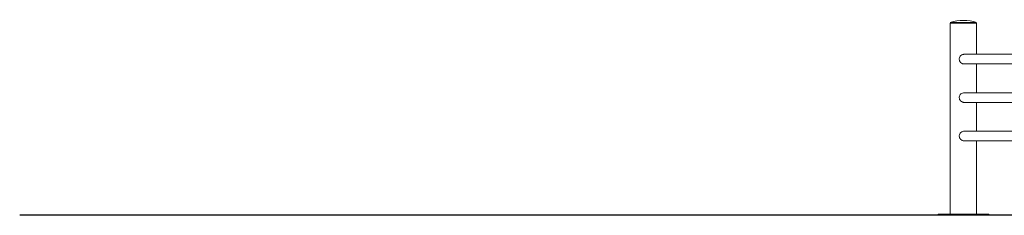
# Model space of a CAD drawing. Header units: millimetres. Extents: x -40905 to 78147, y -92581 to -42687.
# Tile 27 of 38: x 24115 to 28210, y -47637 to -46822. Entities that reach past the tile are written whole.
import ezdxf

# ---------------------------------------------------------------- set-up
doc = ezdxf.new("R2010")
doc.units = ezdxf.units.MM

# ---------------------------------------------------------------- blocks, each defined once
blk = doc.blocks.new('A$C58DC4B83')
at = {"color": 0, "linetype": 'Continuous', "lineweight": 0, "extrusion": (0, 1, 0)}
for p, q in [((-27241.6, -23881.3), (-27186.6, -23881.3)), ((-27241.6, -23881.3), (-27241.6, -23882.3)), ((-27241.6, -23882.3), (-27186.6, -23882.3)), ((-27131.6, -23884.3), (-27241.6, -23884.3)), ((-27241.6, -23884.3), (-27241.6, -24679.3)), ((-27238.6, -23882.3), (-27238.6, -23884.3)), ((-27186.6, -23881.3), (-27131.6, -23881.3)), ((-27186.6, -23882.3), (-27131.6, -23882.3)), ((-27134.6, -23882.3), (-27134.6, -23884.3)), ((-27131.6, -23881.3), (-27131.6, -23882.3)), ((-27131.6, -23884.3), (-27131.6, -24014.3)), ((-26741.6, -24014.3), (-27183.6, -24014.3)), ((-27183.6, -24054.3), (-26741.6, -24054.3)), ((-27131.6, -24054.3), (-27131.6, -24174.3)), ((-26741.6, -24174.3), (-27183.6, -24174.3)), ((-27183.6, -24214.3), (-26741.6, -24214.3)), ((-27131.6, -24214.3), (-27131.6, -24334.3)), ((-26741.6, -24334.3), (-27183.6, -24334.3)), ((-27183.6, -24374.3), (-26741.6, -24374.3)), ((-27131.6, -24374.3), (-27131.6, -24679.3)), ((-27081.6, -24679.3), (-27291.6, -24679.3)), ((-27291.6, -24684.3), (-27291.6, -24679.3)), ((-27081.6, -24684.3), (-27081.6, -24679.3))]:
    blk.add_line(p, q, dxfattribs=at)
at = {"color": 0, "linetype": 'Continuous', "lineweight": 30, "extrusion": (0, 1, 0)}
blk.add_line((-7761.7, -24684.3), (-31111.4, -24684.3), dxfattribs=at)
at = {"color": 0, "linetype": 'Continuous', "lineweight": 0, "extrusion": (0, 0, -1)}
blk.add_arc((27186.6, -24058), 185, 72.7047, 107.2953, dxfattribs=at)
at = {"color": 0, "linetype": 'Continuous', "lineweight": 0}
for points, knots in [([(-27183.6, -24054.3), (-27185, -24054.3), (-27186.4, -24054.2), (-27189.1, -24053.6), (-27190.5, -24053.2), (-27194.2, -24051.6), (-27196.4, -24050), (-27200, -24046.4), (-27201.4, -24044.3), (-27203.3, -24039.9), (-27203.8, -24037.6), (-27204, -24033.2), (-27203.8, -24031.1), (-27202.5, -24026.6), (-27201.3, -24024.2), (-27198.1, -24020.1), (-27196.1, -24018.4), (-27191.7, -24015.9), (-27189.3, -24015), (-27185.8, -24014.4), (-27184.7, -24014.3), (-27183.6, -24014.3)], [-127.287553, -127.287553, -127.287553, -127.287553, -123.014877, -123.014877, -118.864132, -118.864132, -110.847639, -110.847639, -103.344585, -103.344585, -96.263296, -96.263296, -89.987764, -89.987764, -82.101473, -82.101473, -74.133579, -74.133579, -66.775888, -66.775888, -63.386007, -63.386007, -63.386007, -63.386007]), ([(-27183.6, -24214.3), (-27185, -24214.3), (-27186.4, -24214.2), (-27189.1, -24213.6), (-27190.5, -24213.2), (-27194.2, -24211.6), (-27196.4, -24210), (-27200, -24206.4), (-27201.4, -24204.3), (-27203.3, -24199.9), (-27203.8, -24197.6), (-27204, -24193.2), (-27203.8, -24191.1), (-27202.5, -24186.6), (-27201.3, -24184.2), (-27198.1, -24180.1), (-27196.1, -24178.4), (-27191.7, -24175.9), (-27189.3, -24175), (-27185.8, -24174.4), (-27184.7, -24174.3), (-27183.6, -24174.3)], [-127.287553, -127.287553, -127.287553, -127.287553, -123.014877, -123.014877, -118.864132, -118.864132, -110.847639, -110.847639, -103.344585, -103.344585, -96.263296, -96.263296, -89.987763, -89.987763, -82.101473, -82.101473, -74.133579, -74.133579, -66.775888, -66.775888, -63.386007, -63.386007, -63.386007, -63.386007]), ([(-27183.6, -24374.3), (-27185, -24374.3), (-27186.4, -24374.2), (-27189.1, -24373.6), (-27190.5, -24373.2), (-27194.2, -24371.6), (-27196.4, -24370), (-27200, -24366.4), (-27201.4, -24364.3), (-27203.3, -24359.9), (-27203.8, -24357.6), (-27204, -24353.2), (-27203.8, -24351.1), (-27202.5, -24346.6), (-27201.3, -24344.2), (-27198.1, -24340.1), (-27196.1, -24338.4), (-27191.7, -24335.9), (-27189.3, -24335), (-27185.8, -24334.4), (-27184.7, -24334.3), (-27183.6, -24334.3)], [-127.287553, -127.287553, -127.287553, -127.287553, -123.014877, -123.014877, -118.864132, -118.864132, -110.847639, -110.847639, -103.344585, -103.344585, -96.263296, -96.263296, -89.987764, -89.987764, -82.101473, -82.101473, -74.133579, -74.133579, -66.775888, -66.775888, -63.386007, -63.386007, -63.386007, -63.386007])]:
    blk.add_open_spline(points, degree=3, knots=knots, dxfattribs=at)

msp = doc.modelspace()

# ---------------------------------------------------------------- block references
at = {"lineweight": 5}
msp.add_blockref('A$C58DC4B83', (55226.1, -22952.3, -2612.8), dxfattribs=at)

doc.saveas('drawing.dxf')
